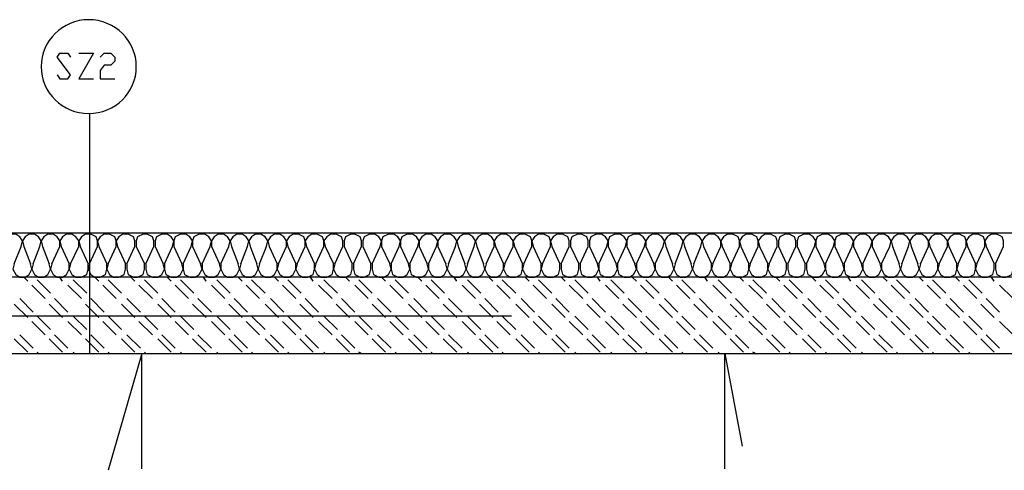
# Model space of a CAD drawing. Header units: millimetres. Extents: x 46 to 491, y -41 to 547.
# Tile 107 of 140: x 339 to 370, y 151 to 166. Entities that reach past the tile are written whole.
import ezdxf

# ---------------------------------------------------------------- set-up
doc = ezdxf.new("R2010")
doc.units = ezdxf.units.MM
doc.header["$LTSCALE"] = 10
doc.layers.add('xref', color=252, linetype='Continuous')

# ---------------------------------------------------------------- blocks, each defined once
blk = doc.blocks.new('stacja')
at = {"color": 9, "lineweight": 25}
for points in [[(285.961667, 113.495666), (286.046334, 113.368666), (286.300334, 113.368666), (286.385, 113.495666), (285.961667, 114.046), (286.046334, 114.173), (286.300334, 114.173), (286.385, 114.046)], [(286.639, 114.173), (287.104667, 114.173), (286.639, 113.368666), (287.104667, 113.368666)], [(287.316334, 114.046), (287.443334, 114.173), (287.655, 114.173), (287.782, 114.046), (287.782, 113.919), (287.655, 113.792), (287.443334, 113.792), (287.316334, 113.622666), (287.316334, 113.368666), (287.782, 113.368666)], [(224.620667, 108.500333), (321.225334, 108.500333), (321.225334, 107.103333)], [(284.818667, 108.077), (284.861, 108.246333), (284.776334, 108.373333), (284.649334, 108.458), (284.48, 108.458), (284.353, 108.373333), (284.268334, 108.246333), (284.268334, 108.077)], [(285.411334, 108.077), (285.453667, 108.246333), (285.369, 108.373333), (285.242, 108.458), (285.072667, 108.458), (284.945667, 108.373333), (284.861, 108.246333), (284.903334, 108.077)], [(286.046334, 108.077), (286.046334, 108.246333), (285.961667, 108.373333), (285.834667, 108.458), (285.665334, 108.458), (285.538334, 108.373333), (285.453667, 108.246333), (285.496, 108.077)], [(286.639, 108.077), (286.639, 108.246333), (286.554334, 108.373333), (286.427334, 108.458), (286.258, 108.458), (286.131, 108.373333), (286.046334, 108.246333), (286.088667, 108.077)], [(287.231667, 108.077), (287.231667, 108.246333), (287.189334, 108.373333), (287.02, 108.458), (286.850667, 108.458), (286.723667, 108.373333), (286.639, 108.246333), (286.681334, 108.077)], [(287.824334, 108.077), (287.824334, 108.246333), (287.782, 108.373333), (287.612667, 108.458), (287.443334, 108.458), (287.316334, 108.373333), (287.231667, 108.246333), (287.274, 108.077)], [(288.417, 108.077), (288.417, 108.246333), (288.374667, 108.373333), (288.205334, 108.458), (288.036, 108.458), (287.909, 108.373333), (287.824334, 108.246333), (287.866667, 108.077)], [(289.009667, 108.077), (289.009667, 108.246333), (288.967334, 108.373333), (288.798, 108.458), (288.671, 108.458), (288.501667, 108.373333), (288.459334, 108.246333), (288.459334, 108.077)], [(289.602334, 108.077), (289.644667, 108.246333), (289.56, 108.373333), (289.433, 108.458), (289.263667, 108.458), (289.094334, 108.373333), (289.052, 108.246333), (289.052, 108.077)], [(290.195, 108.077), (290.237334, 108.246333), (290.152667, 108.373333), (290.025667, 108.458), (289.856334, 108.458), (289.687, 108.373333), (289.644667, 108.246333), (289.644667, 108.077)], [(290.787667, 108.077), (290.83, 108.246333), (290.745334, 108.373333), (290.618334, 108.458), (290.449, 108.458), (290.279667, 108.373333), (290.237334, 108.246333), (290.237334, 108.077)], [(291.380334, 108.077), (291.422667, 108.246333), (291.338, 108.373333), (291.211, 108.458), (291.041667, 108.458), (290.914667, 108.373333), (290.83, 108.246333), (290.83, 108.077)], [(291.973, 108.077), (292.015334, 108.246333), (291.930667, 108.373333), (291.803667, 108.458), (291.634334, 108.458), (291.507334, 108.373333), (291.422667, 108.246333), (291.465, 108.077)], [(292.565667, 108.077), (292.608, 108.246333), (292.523334, 108.373333), (292.396334, 108.458), (292.227, 108.458), (292.1, 108.373333), (292.015334, 108.246333), (292.057667, 108.077)], [(293.200667, 108.077), (293.200667, 108.246333), (293.116, 108.373333), (292.989, 108.458), (292.819667, 108.458), (292.692667, 108.373333), (292.608, 108.246333), (292.650334, 108.077)], [(293.793334, 108.077), (293.793334, 108.246333), (293.751, 108.373333), (293.581667, 108.458), (293.412334, 108.458), (293.285334, 108.373333), (293.200667, 108.246333), (293.243, 108.077)], [(294.386, 108.077), (294.386, 108.246333), (294.343667, 108.373333), (294.174334, 108.458), (294.005, 108.458), (293.878, 108.373333), (293.793334, 108.246333), (293.835667, 108.077)], [(294.978667, 108.077), (294.978667, 108.246333), (294.936334, 108.373333), (294.767, 108.458), (294.597667, 108.458), (294.470667, 108.373333), (294.386, 108.246333), (294.428334, 108.077)], [(295.571334, 108.077), (295.571334, 108.246333), (295.529, 108.373333), (295.359667, 108.458), (295.232667, 108.458), (295.063334, 108.373333), (295.021, 108.246333), (295.021, 108.077)], [(296.164, 108.077), (296.206334, 108.246333), (296.121667, 108.373333), (295.994667, 108.458), (295.825334, 108.458), (295.656, 108.373333), (295.613667, 108.246333), (295.613667, 108.077)], [(296.756667, 108.077), (296.799, 108.246333), (296.714334, 108.373333), (296.587334, 108.458), (296.418, 108.458), (296.248667, 108.373333), (296.206334, 108.246333), (296.206334, 108.077)], [(297.349334, 108.077), (297.391667, 108.246333), (297.307, 108.373333), (297.18, 108.458), (297.010667, 108.458), (296.841334, 108.373333), (296.799, 108.246333), (296.799, 108.077)], [(297.942, 108.077), (297.984334, 108.246333), (297.899667, 108.373333), (297.772667, 108.458), (297.603334, 108.458), (297.476334, 108.373333), (297.391667, 108.246333), (297.391667, 108.077)], [(298.534667, 108.077), (298.577, 108.246333), (298.492334, 108.373333), (298.365334, 108.458), (298.196, 108.458), (298.069, 108.373333), (297.984334, 108.246333), (297.984334, 108.077)], [(299.127334, 108.077), (299.169667, 108.246333), (299.085, 108.373333), (298.958, 108.458), (298.788667, 108.458), (298.661667, 108.373333), (298.577, 108.246333), (298.619334, 108.077)], [(299.762334, 108.077), (299.762334, 108.246333), (299.677667, 108.373333), (299.550667, 108.458), (299.381334, 108.458), (299.254334, 108.373333), (299.169667, 108.246333), (299.212, 108.077)], [(300.355, 108.077), (300.355, 108.246333), (300.270334, 108.373333), (300.143334, 108.458), (299.974, 108.458), (299.847, 108.373333), (299.762334, 108.246333), (299.804667, 108.077)], [(300.947667, 108.077), (300.947667, 108.246333), (300.905334, 108.373333), (300.736, 108.458), (300.566667, 108.458), (300.439667, 108.373333), (300.355, 108.246333), (300.397334, 108.077)], [(301.540334, 108.077), (301.540334, 108.246333), (301.498, 108.373333), (301.328667, 108.458), (301.159334, 108.458), (301.032334, 108.373333), (300.947667, 108.246333), (300.99, 108.077)], [(302.133, 108.077), (302.133, 108.246333), (302.090667, 108.373333), (301.921334, 108.458), (301.752, 108.458), (301.625, 108.373333), (301.540334, 108.246333), (301.582667, 108.077)], [(302.725667, 108.077), (302.725667, 108.246333), (302.683334, 108.373333), (302.514, 108.458), (302.387, 108.458), (302.217667, 108.373333), (302.175334, 108.246333), (302.175334, 108.077)], [(303.318334, 108.077), (303.360667, 108.246333), (303.276, 108.373333), (303.149, 108.458), (302.979667, 108.458), (302.810334, 108.373333), (302.768, 108.246333), (302.768, 108.077)], [(303.911, 108.077), (303.953334, 108.246333), (303.868667, 108.373333), (303.741667, 108.458), (303.572334, 108.458), (303.403, 108.373333), (303.360667, 108.246333), (303.360667, 108.077)], [(304.503667, 108.077), (304.546, 108.246333), (304.461334, 108.373333), (304.334334, 108.458), (304.165, 108.458), (303.995667, 108.373333), (303.953334, 108.246333), (303.953334, 108.077)], [(305.096334, 108.077), (305.138667, 108.246333), (305.054, 108.373333), (304.927, 108.458), (304.757667, 108.458), (304.630667, 108.373333), (304.546, 108.246333), (304.546, 108.077)], [(305.689, 108.077), (305.731334, 108.246333), (305.646667, 108.373333), (305.519667, 108.458), (305.350334, 108.458), (305.223334, 108.373333), (305.138667, 108.246333), (305.181, 108.077)], [(306.281667, 108.077), (306.324, 108.246333), (306.239334, 108.373333), (306.112334, 108.458), (305.943, 108.458), (305.816, 108.373333), (305.731334, 108.246333), (305.773667, 108.077)], [(306.916667, 108.077), (306.916667, 108.246333), (306.832, 108.373333), (306.705, 108.458), (306.535667, 108.458), (306.408667, 108.373333), (306.324, 108.246333), (306.366334, 108.077)], [(307.509334, 108.077), (307.509334, 108.246333), (307.467, 108.373333), (307.297667, 108.458), (307.128334, 108.458), (307.001334, 108.373333), (306.916667, 108.246333), (306.959, 108.077)], [(308.102, 108.077), (308.102, 108.246333), (308.059667, 108.373333), (307.890334, 108.458), (307.721, 108.458), (307.594, 108.373333), (307.509334, 108.246333), (307.551667, 108.077)], [(308.694667, 108.077), (308.694667, 108.246333), (308.652334, 108.373333), (308.483, 108.458), (308.313667, 108.458), (308.186667, 108.373333), (308.102, 108.246333), (308.144334, 108.077)], [(309.287334, 108.077), (309.287334, 108.246333), (309.245, 108.373333), (309.075667, 108.458), (308.948667, 108.458), (308.779334, 108.373333), (308.737, 108.246333), (308.737, 108.077)], [(309.88, 108.077), (309.922334, 108.246333), (309.837667, 108.373333), (309.710667, 108.458), (309.541334, 108.458), (309.372, 108.373333), (309.329667, 108.246333), (309.329667, 108.077)], [(310.472667, 108.077), (310.515, 108.246333), (310.430334, 108.373333), (310.303334, 108.458), (310.134, 108.458), (309.964667, 108.373333), (309.922334, 108.246333), (309.922334, 108.077)], [(311.065334, 108.077), (311.107667, 108.246333), (311.023, 108.373333), (310.896, 108.458), (310.726667, 108.458), (310.557334, 108.373333), (310.515, 108.246333), (310.515, 108.077)], [(311.658, 108.077), (311.700334, 108.246333), (311.615667, 108.373333), (311.488667, 108.458), (311.319334, 108.458), (311.192334, 108.373333), (311.107667, 108.246333), (311.107667, 108.077)], [(312.250667, 108.077), (312.293, 108.246333), (312.208334, 108.373333), (312.081334, 108.458), (311.912, 108.458), (311.785, 108.373333), (311.700334, 108.246333), (311.700334, 108.077)], [(312.843334, 108.077), (312.885667, 108.246333), (312.801, 108.373333), (312.674, 108.458), (312.504667, 108.458), (312.377667, 108.373333), (312.293, 108.246333), (312.335334, 108.077)], [(313.478334, 108.077), (313.478334, 108.246333), (313.393667, 108.373333), (313.266667, 108.458), (313.097334, 108.458), (312.970334, 108.373333), (312.885667, 108.246333), (312.928, 108.077)], [(314.071, 108.077), (314.071, 108.246333), (313.986334, 108.373333), (313.859334, 108.458), (313.69, 108.458), (313.563, 108.373333), (313.478334, 108.246333), (313.520667, 108.077)], [(314.663667, 108.077), (314.663667, 108.246333), (314.621334, 108.373333), (314.452, 108.458), (314.282667, 108.458), (314.155667, 108.373333), (314.071, 108.246333), (314.113334, 108.077)], [(315.256334, 108.077), (315.256334, 108.246333), (315.214, 108.373333), (315.044667, 108.458), (314.875334, 108.458), (314.748334, 108.373333), (314.663667, 108.246333), (314.706, 108.077)], [(315.849, 108.077), (315.849, 108.246333), (315.806667, 108.373333), (315.637334, 108.458), (315.468, 108.458), (315.341, 108.373333), (315.256334, 108.246333), (315.298667, 108.077)], [(284.607, 107.526666), (284.564667, 107.357333), (284.649334, 107.188), (284.776334, 107.103333), (284.945667, 107.103333), (285.072667, 107.188), (285.157334, 107.357333), (285.115, 107.526666)], [(285.199667, 107.526666), (285.157334, 107.357333), (285.242, 107.188), (285.369, 107.103333), (285.538334, 107.103333), (285.665334, 107.188), (285.75, 107.357333), (285.707667, 107.526666)], [(285.792334, 107.526666), (285.75, 107.357333), (285.834667, 107.188), (285.961667, 107.103333), (286.131, 107.103333), (286.258, 107.188), (286.342667, 107.357333), (286.342667, 107.526666)], [(286.385, 107.526666), (286.342667, 107.357333), (286.427334, 107.188), (286.554334, 107.103333), (286.723667, 107.103333), (286.893, 107.188), (286.935334, 107.357333), (286.935334, 107.526666)], [(286.977667, 107.526666), (286.935334, 107.357333), (287.02, 107.188), (287.147, 107.103333), (287.316334, 107.103333), (287.485667, 107.188), (287.528, 107.357333), (287.528, 107.526666)], [(287.570334, 107.526666), (287.528, 107.357333), (287.612667, 107.188), (287.739667, 107.103333), (287.909, 107.103333), (288.078334, 107.188), (288.120667, 107.357333), (288.120667, 107.526666)], [(288.163, 107.526666), (288.163, 107.357333), (288.205334, 107.188), (288.374667, 107.103333), (288.501667, 107.103333), (288.671, 107.188), (288.713334, 107.357333), (288.713334, 107.526666)], [(288.755667, 107.526666), (288.755667, 107.357333), (288.798, 107.188), (288.967334, 107.103333), (289.136667, 107.103333), (289.263667, 107.188), (289.348334, 107.357333), (289.306, 107.526666)], [(289.348334, 107.526666), (289.348334, 107.357333), (289.390667, 107.188), (289.56, 107.103333), (289.729334, 107.103333), (289.856334, 107.188), (289.941, 107.357333), (289.898667, 107.526666)], [(289.941, 107.526666), (289.941, 107.357333), (289.983334, 107.188), (290.152667, 107.103333), (290.322, 107.103333), (290.449, 107.188), (290.533667, 107.357333), (290.491334, 107.526666)], [(290.533667, 107.526666), (290.533667, 107.357333), (290.618334, 107.188), (290.745334, 107.103333), (290.914667, 107.103333), (291.041667, 107.188), (291.126334, 107.357333), (291.084, 107.526666)], [(291.126334, 107.526666), (291.126334, 107.357333), (291.211, 107.188), (291.338, 107.103333), (291.507334, 107.103333), (291.634334, 107.188), (291.719, 107.357333), (291.676667, 107.526666)], [(291.761334, 107.526666), (291.719, 107.357333), (291.803667, 107.188), (291.930667, 107.103333), (292.1, 107.103333), (292.227, 107.188), (292.311667, 107.357333), (292.269334, 107.526666)], [(292.354, 107.526666), (292.311667, 107.357333), (292.396334, 107.188), (292.523334, 107.103333), (292.692667, 107.103333), (292.819667, 107.188), (292.904334, 107.357333), (292.904334, 107.526666)], [(292.946667, 107.526666), (292.904334, 107.357333), (292.989, 107.188), (293.116, 107.103333), (293.285334, 107.103333), (293.412334, 107.188), (293.497, 107.357333), (293.497, 107.526666)], [(293.539334, 107.526666), (293.497, 107.357333), (293.581667, 107.188), (293.708667, 107.103333), (293.878, 107.103333), (294.047334, 107.188), (294.089667, 107.357333), (294.089667, 107.526666)], [(294.132, 107.526666), (294.089667, 107.357333), (294.174334, 107.188), (294.301334, 107.103333), (294.470667, 107.103333), (294.64, 107.188), (294.682334, 107.357333), (294.682334, 107.526666)], [(294.724667, 107.526666), (294.682334, 107.357333), (294.767, 107.188), (294.894, 107.103333), (295.063334, 107.103333), (295.232667, 107.188), (295.275, 107.357333), (295.275, 107.526666)], [(295.317334, 107.526666), (295.317334, 107.357333), (295.359667, 107.188), (295.529, 107.103333), (295.656, 107.103333), (295.825334, 107.188), (295.867667, 107.357333), (295.867667, 107.526666)], [(295.91, 107.526666), (295.91, 107.357333), (295.952334, 107.188), (296.121667, 107.103333), (296.291, 107.103333), (296.418, 107.188), (296.502667, 107.357333), (296.460334, 107.526666)], [(296.502667, 107.526666), (296.502667, 107.357333), (296.545, 107.188), (296.714334, 107.103333), (296.883667, 107.103333), (297.010667, 107.188), (297.095334, 107.357333), (297.053, 107.526666)], [(297.095334, 107.526666), (297.095334, 107.357333), (297.137667, 107.188), (297.307, 107.103333), (297.476334, 107.103333), (297.603334, 107.188), (297.688, 107.357333), (297.645667, 107.526666)], [(297.688, 107.526666), (297.688, 107.357333), (297.772667, 107.188), (297.899667, 107.103333), (298.069, 107.103333), (298.196, 107.188), (298.280667, 107.357333), (298.238334, 107.526666)], [(298.323, 107.526666), (298.280667, 107.357333), (298.365334, 107.188), (298.492334, 107.103333), (298.661667, 107.103333), (298.788667, 107.188), (298.873334, 107.357333), (298.831, 107.526666)], [(298.915667, 107.526666), (298.873334, 107.357333), (298.958, 107.188), (299.085, 107.103333), (299.254334, 107.103333), (299.381334, 107.188), (299.466, 107.357333), (299.423667, 107.526666)], [(299.508334, 107.526666), (299.466, 107.357333), (299.550667, 107.188), (299.677667, 107.103333), (299.847, 107.103333), (299.974, 107.188), (300.058667, 107.357333), (300.058667, 107.526666)], [(300.101, 107.526666), (300.058667, 107.357333), (300.143334, 107.188), (300.270334, 107.103333), (300.439667, 107.103333), (300.609, 107.188), (300.651334, 107.357333), (300.651334, 107.526666)], [(300.693667, 107.526666), (300.651334, 107.357333), (300.736, 107.188), (300.863, 107.103333), (301.032334, 107.103333), (301.201667, 107.188), (301.244, 107.357333), (301.244, 107.526666)], [(301.286334, 107.526666), (301.244, 107.357333), (301.328667, 107.188), (301.455667, 107.103333), (301.625, 107.103333), (301.794334, 107.188), (301.836667, 107.357333), (301.836667, 107.526666)], [(301.879, 107.526666), (301.879, 107.357333), (301.921334, 107.188), (302.090667, 107.103333), (302.217667, 107.103333), (302.387, 107.188), (302.429334, 107.357333), (302.429334, 107.526666)], [(302.471667, 107.526666), (302.471667, 107.357333), (302.514, 107.188), (302.683334, 107.103333), (302.852667, 107.103333), (302.979667, 107.188), (303.064334, 107.357333), (303.022, 107.526666)], [(303.064334, 107.526666), (303.064334, 107.357333), (303.106667, 107.188), (303.276, 107.103333), (303.445334, 107.103333), (303.572334, 107.188), (303.657, 107.357333), (303.614667, 107.526666)], [(303.657, 107.526666), (303.657, 107.357333), (303.699334, 107.188), (303.868667, 107.103333), (304.038, 107.103333), (304.165, 107.188), (304.249667, 107.357333), (304.207334, 107.526666)], [(304.249667, 107.526666), (304.249667, 107.357333), (304.334334, 107.188), (304.461334, 107.103333), (304.630667, 107.103333), (304.757667, 107.188), (304.842334, 107.357333), (304.8, 107.526666)], [(304.842334, 107.526666), (304.842334, 107.357333), (304.927, 107.188), (305.054, 107.103333), (305.223334, 107.103333), (305.350334, 107.188), (305.435, 107.357333), (305.392667, 107.526666)], [(305.477334, 107.526666), (305.435, 107.357333), (305.519667, 107.188), (305.646667, 107.103333), (305.816, 107.103333), (305.943, 107.188), (306.027667, 107.357333), (305.985334, 107.526666)], [(306.07, 107.526666), (306.027667, 107.357333), (306.112334, 107.188), (306.239334, 107.103333), (306.408667, 107.103333), (306.535667, 107.188), (306.620334, 107.357333), (306.620334, 107.526666)], [(306.662667, 107.526666), (306.620334, 107.357333), (306.705, 107.188), (306.832, 107.103333), (307.001334, 107.103333), (307.128334, 107.188), (307.213, 107.357333), (307.213, 107.526666)], [(307.255334, 107.526666), (307.213, 107.357333), (307.297667, 107.188), (307.424667, 107.103333), (307.594, 107.103333), (307.763334, 107.188), (307.805667, 107.357333), (307.805667, 107.526666)], [(307.848, 107.526666), (307.805667, 107.357333), (307.890334, 107.188), (308.017334, 107.103333), (308.186667, 107.103333), (308.356, 107.188), (308.398334, 107.357333), (308.398334, 107.526666)], [(308.440667, 107.526666), (308.398334, 107.357333), (308.483, 107.188), (308.61, 107.103333), (308.779334, 107.103333), (308.948667, 107.188), (308.991, 107.357333), (308.991, 107.526666)], [(309.033334, 107.526666), (309.033334, 107.357333), (309.075667, 107.188), (309.245, 107.103333), (309.372, 107.103333), (309.541334, 107.188), (309.583667, 107.357333), (309.583667, 107.526666)], [(309.626, 107.526666), (309.626, 107.357333), (309.668334, 107.188), (309.837667, 107.103333), (310.007, 107.103333), (310.134, 107.188), (310.218667, 107.357333), (310.176334, 107.526666)], [(310.218667, 107.526666), (310.218667, 107.357333), (310.261, 107.188), (310.430334, 107.103333), (310.599667, 107.103333), (310.726667, 107.188), (310.811334, 107.357333), (310.769, 107.526666)], [(310.811334, 107.526666), (310.811334, 107.357333), (310.853667, 107.188), (311.023, 107.103333), (311.192334, 107.103333), (311.319334, 107.188), (311.404, 107.357333), (311.361667, 107.526666)], [(311.404, 107.526666), (311.404, 107.357333), (311.488667, 107.188), (311.615667, 107.103333), (311.785, 107.103333), (311.912, 107.188), (311.996667, 107.357333), (311.954334, 107.526666)], [(311.996667, 107.526666), (311.996667, 107.357333), (312.081334, 107.188), (312.208334, 107.103333), (312.377667, 107.103333), (312.504667, 107.188), (312.589334, 107.357333), (312.547, 107.526666)], [(312.631667, 107.526666), (312.589334, 107.357333), (312.674, 107.188), (312.801, 107.103333), (312.970334, 107.103333), (313.097334, 107.188), (313.182, 107.357333), (313.139667, 107.526666)], [(313.224334, 107.526666), (313.182, 107.357333), (313.266667, 107.188), (313.393667, 107.103333), (313.563, 107.103333), (313.69, 107.188), (313.774667, 107.357333), (313.774667, 107.526666)], [(313.817, 107.526666), (313.774667, 107.357333), (313.859334, 107.188), (313.986334, 107.103333), (314.155667, 107.103333), (314.325, 107.188), (314.367334, 107.357333), (314.367334, 107.526666)], [(314.409667, 107.526666), (314.367334, 107.357333), (314.452, 107.188), (314.579, 107.103333), (314.748334, 107.103333), (314.917667, 107.188), (314.96, 107.357333), (314.96, 107.526666)], [(315.002334, 107.526666), (314.96, 107.357333), (315.044667, 107.188), (315.171667, 107.103333), (315.341, 107.103333), (315.510334, 107.188), (315.552667, 107.357333), (315.552667, 107.526666)], [(315.595, 107.526666), (315.595, 107.357333), (315.637334, 107.188), (315.806667, 107.103333), (315.933667, 107.103333), (316.103, 107.188), (316.145334, 107.357333), (316.145334, 107.526666)], [(228.811667, 104.690333), (321.225334, 104.690333), (321.225334, 107.103333), (224.620667, 107.103333), (224.620667, 104.690333)], [(288.628667, 101.049666), (288.628667, 104.690333)], [(307.043667, 101.049666), (307.043667, 104.690333), (307.594, 101.769333)]]:
    blk.add_lwpolyline(points, dxfattribs=at)
blk.add_ellipse((286.9565, 113.749666), major_axis=(1.502833, 0), ratio=0.985915, start_param=0, end_param=6.283185, dxfattribs=at)
for points in [[(286.977667, 112.268), (286.977667, 112.268), (286.977667, 104.690333), (286.977667, 104.690333)], [(284.607, 107.526666), (284.607, 107.526666), (284.818667, 108.077), (284.818667, 108.077)], [(284.903334, 108.077), (284.903334, 108.077), (285.115, 107.526666), (285.115, 107.526666)], [(285.199667, 107.526666), (285.199667, 107.526666), (285.411334, 108.077), (285.411334, 108.077)], [(285.496, 108.077), (285.496, 108.077), (285.707667, 107.526666), (285.707667, 107.526666)], [(285.792334, 107.526666), (285.792334, 107.526666), (286.046334, 108.077), (286.046334, 108.077)], [(286.088667, 108.077), (286.088667, 108.077), (286.342667, 107.526666), (286.342667, 107.526666)], [(286.385, 107.526666), (286.385, 107.526666), (286.639, 108.077), (286.639, 108.077)], [(286.681334, 108.077), (286.681334, 108.077), (286.935334, 107.526666), (286.935334, 107.526666)], [(286.977667, 107.526666), (286.977667, 107.526666), (287.231667, 108.077), (287.231667, 108.077)], [(287.274, 108.077), (287.274, 108.077), (287.528, 107.526666), (287.528, 107.526666)], [(287.570334, 107.526666), (287.570334, 107.526666), (287.824334, 108.077), (287.824334, 108.077)], [(287.866667, 108.077), (287.866667, 108.077), (288.120667, 107.526666), (288.120667, 107.526666)], [(288.163, 107.526666), (288.163, 107.526666), (288.417, 108.077), (288.417, 108.077)], [(288.459334, 108.077), (288.459334, 108.077), (288.713334, 107.526666), (288.713334, 107.526666)], [(288.755667, 107.526666), (288.755667, 107.526666), (289.009667, 108.077), (289.009667, 108.077)], [(289.052, 108.077), (289.052, 108.077), (289.306, 107.526666), (289.306, 107.526666)], [(289.348334, 107.526666), (289.348334, 107.526666), (289.602334, 108.077), (289.602334, 108.077)], [(289.644667, 108.077), (289.644667, 108.077), (289.898667, 107.526666), (289.898667, 107.526666)], [(289.941, 107.526666), (289.941, 107.526666), (290.195, 108.077), (290.195, 108.077)], [(290.237334, 108.077), (290.237334, 108.077), (290.491334, 107.526666), (290.491334, 107.526666)], [(290.533667, 107.526666), (290.533667, 107.526666), (290.787667, 108.077), (290.787667, 108.077)], [(290.83, 108.077), (290.83, 108.077), (291.084, 107.526666), (291.084, 107.526666)], [(291.126334, 107.526666), (291.126334, 107.526666), (291.380334, 108.077), (291.380334, 108.077)], [(291.465, 108.077), (291.465, 108.077), (291.676667, 107.526666), (291.676667, 107.526666)], [(291.761334, 107.526666), (291.761334, 107.526666), (291.973, 108.077), (291.973, 108.077)], [(292.057667, 108.077), (292.057667, 108.077), (292.269334, 107.526666), (292.269334, 107.526666)], [(292.354, 107.526666), (292.354, 107.526666), (292.565667, 108.077), (292.565667, 108.077)], [(292.650334, 108.077), (292.650334, 108.077), (292.904334, 107.526666), (292.904334, 107.526666)], [(292.946667, 107.526666), (292.946667, 107.526666), (293.200667, 108.077), (293.200667, 108.077)], [(293.243, 108.077), (293.243, 108.077), (293.497, 107.526666), (293.497, 107.526666)], [(293.539334, 107.526666), (293.539334, 107.526666), (293.793334, 108.077), (293.793334, 108.077)], [(293.835667, 108.077), (293.835667, 108.077), (294.089667, 107.526666), (294.089667, 107.526666)], [(294.132, 107.526666), (294.132, 107.526666), (294.386, 108.077), (294.386, 108.077)], [(294.428334, 108.077), (294.428334, 108.077), (294.682334, 107.526666), (294.682334, 107.526666)], [(294.724667, 107.526666), (294.724667, 107.526666), (294.978667, 108.077), (294.978667, 108.077)], [(295.021, 108.077), (295.021, 108.077), (295.275, 107.526666), (295.275, 107.526666)], [(295.317334, 107.526666), (295.317334, 107.526666), (295.571334, 108.077), (295.571334, 108.077)], [(295.613667, 108.077), (295.613667, 108.077), (295.867667, 107.526666), (295.867667, 107.526666)], [(295.91, 107.526666), (295.91, 107.526666), (296.164, 108.077), (296.164, 108.077)], [(296.206334, 108.077), (296.206334, 108.077), (296.460334, 107.526666), (296.460334, 107.526666)], [(296.502667, 107.526666), (296.502667, 107.526666), (296.756667, 108.077), (296.756667, 108.077)], [(296.799, 108.077), (296.799, 108.077), (297.053, 107.526666), (297.053, 107.526666)], [(297.095334, 107.526666), (297.095334, 107.526666), (297.349334, 108.077), (297.349334, 108.077)], [(297.391667, 108.077), (297.391667, 108.077), (297.645667, 107.526666), (297.645667, 107.526666)], [(297.688, 107.526666), (297.688, 107.526666), (297.942, 108.077), (297.942, 108.077)], [(297.984334, 108.077), (297.984334, 108.077), (298.238334, 107.526666), (298.238334, 107.526666)], [(298.323, 107.526666), (298.323, 107.526666), (298.534667, 108.077), (298.534667, 108.077)], [(298.619334, 108.077), (298.619334, 108.077), (298.831, 107.526666), (298.831, 107.526666)], [(298.915667, 107.526666), (298.915667, 107.526666), (299.127334, 108.077), (299.127334, 108.077)], [(299.212, 108.077), (299.212, 108.077), (299.423667, 107.526666), (299.423667, 107.526666)], [(299.508334, 107.526666), (299.508334, 107.526666), (299.762334, 108.077), (299.762334, 108.077)], [(299.804667, 108.077), (299.804667, 108.077), (300.058667, 107.526666), (300.058667, 107.526666)], [(300.101, 107.526666), (300.101, 107.526666), (300.355, 108.077), (300.355, 108.077)], [(300.397334, 108.077), (300.397334, 108.077), (300.651334, 107.526666), (300.651334, 107.526666)], [(300.693667, 107.526666), (300.693667, 107.526666), (300.947667, 108.077), (300.947667, 108.077)], [(300.99, 108.077), (300.99, 108.077), (301.244, 107.526666), (301.244, 107.526666)], [(301.286334, 107.526666), (301.286334, 107.526666), (301.540334, 108.077), (301.540334, 108.077)], [(301.582667, 108.077), (301.582667, 108.077), (301.836667, 107.526666), (301.836667, 107.526666)], [(301.879, 107.526666), (301.879, 107.526666), (302.133, 108.077), (302.133, 108.077)], [(302.175334, 108.077), (302.175334, 108.077), (302.429334, 107.526666), (302.429334, 107.526666)], [(302.471667, 107.526666), (302.471667, 107.526666), (302.725667, 108.077), (302.725667, 108.077)], [(302.768, 108.077), (302.768, 108.077), (303.022, 107.526666), (303.022, 107.526666)], [(303.064334, 107.526666), (303.064334, 107.526666), (303.318334, 108.077), (303.318334, 108.077)], [(303.360667, 108.077), (303.360667, 108.077), (303.614667, 107.526666), (303.614667, 107.526666)], [(303.657, 107.526666), (303.657, 107.526666), (303.911, 108.077), (303.911, 108.077)], [(303.953334, 108.077), (303.953334, 108.077), (304.207334, 107.526666), (304.207334, 107.526666)], [(304.249667, 107.526666), (304.249667, 107.526666), (304.503667, 108.077), (304.503667, 108.077)], [(304.546, 108.077), (304.546, 108.077), (304.8, 107.526666), (304.8, 107.526666)], [(304.842334, 107.526666), (304.842334, 107.526666), (305.096334, 108.077), (305.096334, 108.077)], [(305.181, 108.077), (305.181, 108.077), (305.392667, 107.526666), (305.392667, 107.526666)], [(305.477334, 107.526666), (305.477334, 107.526666), (305.689, 108.077), (305.689, 108.077)], [(305.773667, 108.077), (305.773667, 108.077), (305.985334, 107.526666), (305.985334, 107.526666)], [(306.07, 107.526666), (306.07, 107.526666), (306.281667, 108.077), (306.281667, 108.077)], [(306.366334, 108.077), (306.366334, 108.077), (306.620334, 107.526666), (306.620334, 107.526666)], [(306.662667, 107.526666), (306.662667, 107.526666), (306.916667, 108.077), (306.916667, 108.077)], [(306.959, 108.077), (306.959, 108.077), (307.213, 107.526666), (307.213, 107.526666)], [(307.255334, 107.526666), (307.255334, 107.526666), (307.509334, 108.077), (307.509334, 108.077)], [(307.551667, 108.077), (307.551667, 108.077), (307.805667, 107.526666), (307.805667, 107.526666)], [(307.848, 107.526666), (307.848, 107.526666), (308.102, 108.077), (308.102, 108.077)], [(308.144334, 108.077), (308.144334, 108.077), (308.398334, 107.526666), (308.398334, 107.526666)], [(308.440667, 107.526666), (308.440667, 107.526666), (308.694667, 108.077), (308.694667, 108.077)], [(308.737, 108.077), (308.737, 108.077), (308.991, 107.526666), (308.991, 107.526666)], [(309.033334, 107.526666), (309.033334, 107.526666), (309.287334, 108.077), (309.287334, 108.077)], [(309.329667, 108.077), (309.329667, 108.077), (309.583667, 107.526666), (309.583667, 107.526666)], [(309.626, 107.526666), (309.626, 107.526666), (309.88, 108.077), (309.88, 108.077)], [(309.922334, 108.077), (309.922334, 108.077), (310.176334, 107.526666), (310.176334, 107.526666)], [(310.218667, 107.526666), (310.218667, 107.526666), (310.472667, 108.077), (310.472667, 108.077)], [(310.515, 108.077), (310.515, 108.077), (310.769, 107.526666), (310.769, 107.526666)], [(310.811334, 107.526666), (310.811334, 107.526666), (311.065334, 108.077), (311.065334, 108.077)], [(311.107667, 108.077), (311.107667, 108.077), (311.361667, 107.526666), (311.361667, 107.526666)], [(311.404, 107.526666), (311.404, 107.526666), (311.658, 108.077), (311.658, 108.077)], [(311.700334, 108.077), (311.700334, 108.077), (311.954334, 107.526666), (311.954334, 107.526666)], [(311.996667, 107.526666), (311.996667, 107.526666), (312.250667, 108.077), (312.250667, 108.077)], [(312.335334, 108.077), (312.335334, 108.077), (312.547, 107.526666), (312.547, 107.526666)], [(312.631667, 107.526666), (312.631667, 107.526666), (312.843334, 108.077), (312.843334, 108.077)], [(312.928, 108.077), (312.928, 108.077), (313.139667, 107.526666), (313.139667, 107.526666)], [(313.224334, 107.526666), (313.224334, 107.526666), (313.478334, 108.077), (313.478334, 108.077)], [(313.520667, 108.077), (313.520667, 108.077), (313.774667, 107.526666), (313.774667, 107.526666)], [(313.817, 107.526666), (313.817, 107.526666), (314.071, 108.077), (314.071, 108.077)], [(314.113334, 108.077), (314.113334, 108.077), (314.367334, 107.526666), (314.367334, 107.526666)], [(314.409667, 107.526666), (314.409667, 107.526666), (314.663667, 108.077), (314.663667, 108.077)], [(314.706, 108.077), (314.706, 108.077), (314.96, 107.526666), (314.96, 107.526666)], [(315.002334, 107.526666), (315.002334, 107.526666), (315.256334, 108.077), (315.256334, 108.077)], [(315.298667, 108.077), (315.298667, 108.077), (315.552667, 107.526666), (315.552667, 107.526666)], [(315.595, 107.526666), (315.595, 107.526666), (315.849, 108.077), (315.849, 108.077)], [(285.030334, 106.976333), (285.030334, 106.976333), (284.903334, 107.103333), (284.903334, 107.103333)], [(285.75, 106.595333), (285.75, 106.595333), (285.326667, 107.018666), (285.326667, 107.018666)], [(286.131, 106.976333), (286.131, 106.976333), (286.046334, 107.103333), (286.046334, 107.103333)], [(286.893, 106.595333), (286.893, 106.595333), (286.469667, 107.018666), (286.469667, 107.018666)], [(287.274, 106.976333), (287.274, 106.976333), (287.147, 107.103333), (287.147, 107.103333)], [(287.993667, 106.595333), (287.993667, 106.595333), (287.570334, 107.018666), (287.570334, 107.018666)], [(288.417, 106.976333), (288.417, 106.976333), (288.29, 107.103333), (288.29, 107.103333)], [(289.136667, 106.595333), (289.136667, 106.595333), (288.713334, 107.018666), (288.713334, 107.018666)], [(289.56, 106.976333), (289.56, 106.976333), (289.433, 107.103333), (289.433, 107.103333)], [(290.279667, 106.595333), (290.279667, 106.595333), (289.856334, 107.018666), (289.856334, 107.018666)], [(290.660667, 106.976333), (290.660667, 106.976333), (290.576, 107.103333), (290.576, 107.103333)], [(291.422667, 106.595333), (291.422667, 106.595333), (290.999334, 107.018666), (290.999334, 107.018666)], [(291.803667, 106.976333), (291.803667, 106.976333), (291.676667, 107.103333), (291.676667, 107.103333)], [(292.523334, 106.595333), (292.523334, 106.595333), (292.1, 107.018666), (292.1, 107.018666)], [(292.946667, 106.976333), (292.946667, 106.976333), (292.819667, 107.103333), (292.819667, 107.103333)], [(293.666334, 106.595333), (293.666334, 106.595333), (293.243, 107.018666), (293.243, 107.018666)], [(294.047334, 106.976333), (294.047334, 106.976333), (293.962667, 107.103333), (293.962667, 107.103333)], [(294.809334, 106.595333), (294.809334, 106.595333), (294.386, 107.018666), (294.386, 107.018666)], [(295.190334, 106.976333), (295.190334, 106.976333), (295.063334, 107.103333), (295.063334, 107.103333)], [(295.91, 106.595333), (295.91, 106.595333), (295.486667, 107.018666), (295.486667, 107.018666)], [(296.333334, 106.976333), (296.333334, 106.976333), (296.206334, 107.103333), (296.206334, 107.103333)], [(297.053, 106.595333), (297.053, 106.595333), (296.629667, 107.018666), (296.629667, 107.018666)], [(297.476334, 106.976333), (297.476334, 106.976333), (297.349334, 107.103333), (297.349334, 107.103333)], [(298.196, 106.595333), (298.196, 106.595333), (297.772667, 107.018666), (297.772667, 107.018666)], [(298.577, 106.976333), (298.577, 106.976333), (298.492334, 107.103333), (298.492334, 107.103333)], [(299.339, 106.595333), (299.339, 106.595333), (298.915667, 107.018666), (298.915667, 107.018666)], [(299.72, 106.976333), (299.72, 106.976333), (299.593, 107.103333), (299.593, 107.103333)], [(300.439667, 106.595333), (300.439667, 106.595333), (300.016334, 107.018666), (300.016334, 107.018666)], [(300.863, 106.976333), (300.863, 106.976333), (300.736, 107.103333), (300.736, 107.103333)], [(301.582667, 106.595333), (301.582667, 106.595333), (301.159334, 107.018666), (301.159334, 107.018666)], [(302.006, 106.976333), (302.006, 106.976333), (301.879, 107.103333), (301.879, 107.103333)], [(302.725667, 106.595333), (302.725667, 106.595333), (302.302334, 107.018666), (302.302334, 107.018666)], [(303.106667, 106.976333), (303.106667, 106.976333), (303.022, 107.103333), (303.022, 107.103333)], [(303.868667, 106.595333), (303.868667, 106.595333), (303.445334, 107.018666), (303.445334, 107.018666)], [(304.249667, 106.976333), (304.249667, 106.976333), (304.122667, 107.103333), (304.122667, 107.103333)], [(304.969334, 106.595333), (304.969334, 106.595333), (304.546, 107.018666), (304.546, 107.018666)], [(305.392667, 106.976333), (305.392667, 106.976333), (305.265667, 107.103333), (305.265667, 107.103333)], [(306.112334, 106.595333), (306.112334, 106.595333), (305.689, 107.018666), (305.689, 107.018666)], [(306.493334, 106.976333), (306.493334, 106.976333), (306.408667, 107.103333), (306.408667, 107.103333)], [(307.255334, 106.595333), (307.255334, 106.595333), (306.832, 107.018666), (306.832, 107.018666)], [(307.636334, 106.976333), (307.636334, 106.976333), (307.509334, 107.103333), (307.509334, 107.103333)], [(308.356, 106.595333), (308.356, 106.595333), (307.932667, 107.018666), (307.932667, 107.018666)], [(308.779334, 106.976333), (308.779334, 106.976333), (308.652334, 107.103333), (308.652334, 107.103333)], [(309.499, 106.595333), (309.499, 106.595333), (309.075667, 107.018666), (309.075667, 107.018666)], [(309.922334, 106.976333), (309.922334, 106.976333), (309.795334, 107.103333), (309.795334, 107.103333)], [(310.642, 106.595333), (310.642, 106.595333), (310.218667, 107.018666), (310.218667, 107.018666)], [(311.023, 106.976333), (311.023, 106.976333), (310.938334, 107.103333), (310.938334, 107.103333)], [(311.785, 106.595333), (311.785, 106.595333), (311.361667, 107.018666), (311.361667, 107.018666)], [(312.166, 106.976333), (312.166, 106.976333), (312.039, 107.103333), (312.039, 107.103333)], [(312.885667, 106.595333), (312.885667, 106.595333), (312.462334, 107.018666), (312.462334, 107.018666)], [(313.309, 106.976333), (313.309, 106.976333), (313.182, 107.103333), (313.182, 107.103333)], [(314.028667, 106.595333), (314.028667, 106.595333), (313.605334, 107.018666), (313.605334, 107.018666)], [(314.452, 106.976333), (314.452, 106.976333), (314.325, 107.103333), (314.325, 107.103333)], [(315.171667, 106.595333), (315.171667, 106.595333), (314.748334, 107.018666), (314.748334, 107.018666)], [(315.552667, 106.976333), (315.552667, 106.976333), (315.468, 107.103333), (315.468, 107.103333)], [(285.580667, 106.426), (285.580667, 106.426), (285.157334, 106.849333), (285.157334, 106.849333)], [(286.723667, 106.426), (286.723667, 106.426), (286.300334, 106.849333), (286.300334, 106.849333)], [(287.824334, 106.426), (287.824334, 106.426), (287.401, 106.849333), (287.401, 106.849333)], [(288.967334, 106.426), (288.967334, 106.426), (288.544, 106.849333), (288.544, 106.849333)], [(290.110334, 106.426), (290.110334, 106.426), (289.687, 106.849333), (289.687, 106.849333)], [(291.253334, 106.426), (291.253334, 106.426), (290.83, 106.849333), (290.83, 106.849333)], [(292.354, 106.426), (292.354, 106.426), (291.930667, 106.849333), (291.930667, 106.849333)], [(293.497, 106.426), (293.497, 106.426), (293.073667, 106.849333), (293.073667, 106.849333)], [(294.64, 106.426), (294.64, 106.426), (294.216667, 106.849333), (294.216667, 106.849333)], [(295.783, 106.426), (295.783, 106.426), (295.359667, 106.849333), (295.359667, 106.849333)], [(296.883667, 106.426), (296.883667, 106.426), (296.460334, 106.849333), (296.460334, 106.849333)], [(298.026667, 106.426), (298.026667, 106.426), (297.603334, 106.849333), (297.603334, 106.849333)], [(299.169667, 106.426), (299.169667, 106.426), (298.746334, 106.849333), (298.746334, 106.849333)], [(300.270334, 106.426), (300.270334, 106.426), (299.847, 106.849333), (299.847, 106.849333)], [(301.413334, 106.426), (301.413334, 106.426), (300.99, 106.849333), (300.99, 106.849333)], [(302.556334, 106.426), (302.556334, 106.426), (302.133, 106.849333), (302.133, 106.849333)], [(303.699334, 106.426), (303.699334, 106.426), (303.276, 106.849333), (303.276, 106.849333)], [(304.8, 106.426), (304.8, 106.426), (304.376667, 106.849333), (304.376667, 106.849333)], [(305.943, 106.426), (305.943, 106.426), (305.519667, 106.849333), (305.519667, 106.849333)], [(307.086, 106.426), (307.086, 106.426), (306.662667, 106.849333), (306.662667, 106.849333)], [(308.229, 106.426), (308.229, 106.426), (307.805667, 106.849333), (307.805667, 106.849333)], [(309.329667, 106.426), (309.329667, 106.426), (308.906334, 106.849333), (308.906334, 106.849333)], [(310.472667, 106.426), (310.472667, 106.426), (310.049334, 106.849333), (310.049334, 106.849333)], [(311.615667, 106.426), (311.615667, 106.426), (311.192334, 106.849333), (311.192334, 106.849333)], [(312.716334, 106.426), (312.716334, 106.426), (312.293, 106.849333), (312.293, 106.849333)], [(313.859334, 106.426), (313.859334, 106.426), (313.436, 106.849333), (313.436, 106.849333)], [(315.002334, 106.426), (315.002334, 106.426), (314.579, 106.849333), (314.579, 106.849333)], [(316.145334, 106.426), (316.145334, 106.426), (315.722, 106.849333), (315.722, 106.849333)], [(285.199667, 106.002666), (285.199667, 106.002666), (284.776334, 106.426), (284.776334, 106.426)], [(286.300334, 106.002666), (286.300334, 106.002666), (285.877, 106.426), (285.877, 106.426)], [(287.443334, 106.002666), (287.443334, 106.002666), (287.02, 106.426), (287.02, 106.426)], [(288.586334, 106.002666), (288.586334, 106.002666), (288.163, 106.426), (288.163, 106.426)], [(289.687, 106.002666), (289.687, 106.002666), (289.263667, 106.426), (289.263667, 106.426)], [(290.83, 106.002666), (290.83, 106.002666), (290.406667, 106.426), (290.406667, 106.426)], [(291.973, 106.002666), (291.973, 106.002666), (291.549667, 106.426), (291.549667, 106.426)], [(293.116, 106.002666), (293.116, 106.002666), (292.692667, 106.426), (292.692667, 106.426)], [(294.216667, 106.002666), (294.216667, 106.002666), (293.793334, 106.426), (293.793334, 106.426)], [(295.359667, 106.002666), (295.359667, 106.002666), (294.936334, 106.426), (294.936334, 106.426)], [(296.502667, 106.002666), (296.502667, 106.002666), (296.079334, 106.426), (296.079334, 106.426)], [(297.645667, 106.002666), (297.645667, 106.002666), (297.222334, 106.426), (297.222334, 106.426)], [(298.746334, 106.002666), (298.746334, 106.002666), (298.323, 106.426), (298.323, 106.426)], [(299.889334, 106.002666), (299.889334, 106.002666), (299.466, 106.426), (299.466, 106.426)], [(301.032334, 106.002666), (301.032334, 106.002666), (300.609, 106.426), (300.609, 106.426)], [(302.133, 106.002666), (302.133, 106.002666), (301.709667, 106.426), (301.709667, 106.426)], [(303.276, 106.002666), (303.276, 106.002666), (302.852667, 106.426), (302.852667, 106.426)], [(304.419, 106.002666), (304.419, 106.002666), (303.995667, 106.426), (303.995667, 106.426)], [(305.562, 106.002666), (305.562, 106.002666), (305.138667, 106.426), (305.138667, 106.426)], [(306.662667, 106.002666), (306.662667, 106.002666), (306.239334, 106.426), (306.239334, 106.426)], [(307.805667, 106.002666), (307.805667, 106.002666), (307.382334, 106.426), (307.382334, 106.426)], [(308.948667, 106.002666), (308.948667, 106.002666), (308.525334, 106.426), (308.525334, 106.426)], [(310.091667, 106.002666), (310.091667, 106.002666), (309.668334, 106.426), (309.668334, 106.426)], [(311.192334, 106.002666), (311.192334, 106.002666), (310.769, 106.426), (310.769, 106.426)], [(312.335334, 106.002666), (312.335334, 106.002666), (311.912, 106.426), (311.912, 106.426)], [(313.478334, 106.002666), (313.478334, 106.002666), (313.055, 106.426), (313.055, 106.426)], [(314.579, 106.002666), (314.579, 106.002666), (314.155667, 106.426), (314.155667, 106.426)], [(315.722, 106.002666), (315.722, 106.002666), (315.298667, 106.426), (315.298667, 106.426)], [(285.030334, 105.833333), (285.030334, 105.833333), (284.607, 106.256666), (284.607, 106.256666)], [(286.131, 105.833333), (286.131, 105.833333), (285.707667, 106.256666), (285.707667, 106.256666)], [(287.274, 105.833333), (287.274, 105.833333), (286.850667, 106.256666), (286.850667, 106.256666)], [(288.417, 105.833333), (288.417, 105.833333), (287.993667, 106.256666), (287.993667, 106.256666)], [(289.56, 105.833333), (289.56, 105.833333), (289.136667, 106.256666), (289.136667, 106.256666)], [(290.660667, 105.833333), (290.660667, 105.833333), (290.237334, 106.256666), (290.237334, 106.256666)], [(291.803667, 105.833333), (291.803667, 105.833333), (291.380334, 106.256666), (291.380334, 106.256666)], [(292.946667, 105.833333), (292.946667, 105.833333), (292.523334, 106.256666), (292.523334, 106.256666)], [(294.047334, 105.833333), (294.047334, 105.833333), (293.624, 106.256666), (293.624, 106.256666)], [(295.190334, 105.833333), (295.190334, 105.833333), (294.767, 106.256666), (294.767, 106.256666)], [(296.333334, 105.833333), (296.333334, 105.833333), (295.91, 106.256666), (295.91, 106.256666)], [(297.476334, 105.833333), (297.476334, 105.833333), (297.053, 106.256666), (297.053, 106.256666)], [(298.577, 105.833333), (298.577, 105.833333), (298.153667, 106.256666), (298.153667, 106.256666)], [(299.72, 105.833333), (299.72, 105.833333), (299.296667, 106.256666), (299.296667, 106.256666)], [(300.863, 105.833333), (300.863, 105.833333), (300.439667, 106.256666), (300.439667, 106.256666)], [(302.006, 105.833333), (302.006, 105.833333), (301.582667, 106.256666), (301.582667, 106.256666)], [(303.106667, 105.833333), (303.106667, 105.833333), (302.683334, 106.256666), (302.683334, 106.256666)], [(304.249667, 105.833333), (304.249667, 105.833333), (303.826334, 106.256666), (303.826334, 106.256666)], [(305.392667, 105.833333), (305.392667, 105.833333), (304.969334, 106.256666), (304.969334, 106.256666)], [(306.493334, 105.833333), (306.493334, 105.833333), (306.07, 106.256666), (306.07, 106.256666)], [(307.636334, 105.833333), (307.636334, 105.833333), (307.213, 106.256666), (307.213, 106.256666)], [(308.779334, 105.833333), (308.779334, 105.833333), (308.356, 106.256666), (308.356, 106.256666)], [(309.922334, 105.833333), (309.922334, 105.833333), (309.499, 106.256666), (309.499, 106.256666)], [(311.023, 105.833333), (311.023, 105.833333), (310.599667, 106.256666), (310.599667, 106.256666)], [(312.166, 105.833333), (312.166, 105.833333), (311.742667, 106.256666), (311.742667, 106.256666)], [(313.309, 105.833333), (313.309, 105.833333), (312.885667, 106.256666), (312.885667, 106.256666)], [(314.452, 105.833333), (314.452, 105.833333), (314.028667, 106.256666), (314.028667, 106.256666)], [(315.552667, 105.833333), (315.552667, 105.833333), (315.129334, 106.256666), (315.129334, 106.256666)], [(300.312667, 105.875666), (300.312667, 105.875666), (282.659667, 105.875666), (282.659667, 105.875666)], [(285.75, 105.452333), (285.75, 105.452333), (285.326667, 105.875666), (285.326667, 105.875666)], [(286.893, 105.452333), (286.893, 105.452333), (286.469667, 105.875666), (286.469667, 105.875666)], [(287.993667, 105.452333), (287.993667, 105.452333), (287.570334, 105.875666), (287.570334, 105.875666)], [(289.136667, 105.452333), (289.136667, 105.452333), (288.713334, 105.875666), (288.713334, 105.875666)], [(290.279667, 105.452333), (290.279667, 105.452333), (289.856334, 105.875666), (289.856334, 105.875666)], [(291.422667, 105.452333), (291.422667, 105.452333), (290.999334, 105.875666), (290.999334, 105.875666)], [(292.523334, 105.452333), (292.523334, 105.452333), (292.1, 105.875666), (292.1, 105.875666)], [(293.666334, 105.452333), (293.666334, 105.452333), (293.243, 105.875666), (293.243, 105.875666)], [(294.809334, 105.452333), (294.809334, 105.452333), (294.386, 105.875666), (294.386, 105.875666)], [(295.91, 105.452333), (295.91, 105.452333), (295.486667, 105.875666), (295.486667, 105.875666)], [(297.053, 105.452333), (297.053, 105.452333), (296.629667, 105.875666), (296.629667, 105.875666)], [(298.196, 105.452333), (298.196, 105.452333), (297.772667, 105.875666), (297.772667, 105.875666)], [(299.339, 105.452333), (299.339, 105.452333), (298.915667, 105.875666), (298.915667, 105.875666)], [(300.439667, 105.452333), (300.439667, 105.452333), (300.016334, 105.875666), (300.016334, 105.875666)], [(301.582667, 105.452333), (301.582667, 105.452333), (301.159334, 105.875666), (301.159334, 105.875666)], [(302.725667, 105.452333), (302.725667, 105.452333), (302.302334, 105.875666), (302.302334, 105.875666)], [(303.868667, 105.452333), (303.868667, 105.452333), (303.445334, 105.875666), (303.445334, 105.875666)], [(304.969334, 105.452333), (304.969334, 105.452333), (304.546, 105.875666), (304.546, 105.875666)], [(306.112334, 105.452333), (306.112334, 105.452333), (305.689, 105.875666), (305.689, 105.875666)], [(307.255334, 105.452333), (307.255334, 105.452333), (306.832, 105.875666), (306.832, 105.875666)], [(307.382334, 105.875666), (307.382334, 105.875666), (307.424667, 105.875666), (307.424667, 105.875666)], [(308.356, 105.452333), (308.356, 105.452333), (307.932667, 105.875666), (307.932667, 105.875666)], [(309.499, 105.452333), (309.499, 105.452333), (309.075667, 105.875666), (309.075667, 105.875666)], [(310.642, 105.452333), (310.642, 105.452333), (310.218667, 105.875666), (310.218667, 105.875666)], [(311.785, 105.452333), (311.785, 105.452333), (311.361667, 105.875666), (311.361667, 105.875666)], [(312.885667, 105.452333), (312.885667, 105.452333), (312.462334, 105.875666), (312.462334, 105.875666)], [(314.028667, 105.452333), (314.028667, 105.452333), (313.605334, 105.875666), (313.605334, 105.875666)], [(315.171667, 105.452333), (315.171667, 105.452333), (314.748334, 105.875666), (314.748334, 105.875666)], [(285.580667, 105.283), (285.580667, 105.283), (285.157334, 105.706333), (285.157334, 105.706333)], [(286.723667, 105.283), (286.723667, 105.283), (286.300334, 105.706333), (286.300334, 105.706333)], [(287.824334, 105.283), (287.824334, 105.283), (287.401, 105.706333), (287.401, 105.706333)], [(288.967334, 105.283), (288.967334, 105.283), (288.544, 105.706333), (288.544, 105.706333)], [(290.110334, 105.283), (290.110334, 105.283), (289.687, 105.706333), (289.687, 105.706333)], [(291.253334, 105.283), (291.253334, 105.283), (290.83, 105.706333), (290.83, 105.706333)], [(292.354, 105.283), (292.354, 105.283), (291.930667, 105.706333), (291.930667, 105.706333)], [(293.497, 105.283), (293.497, 105.283), (293.073667, 105.706333), (293.073667, 105.706333)], [(294.64, 105.283), (294.64, 105.283), (294.216667, 105.706333), (294.216667, 105.706333)], [(295.783, 105.283), (295.783, 105.283), (295.359667, 105.706333), (295.359667, 105.706333)], [(296.883667, 105.283), (296.883667, 105.283), (296.460334, 105.706333), (296.460334, 105.706333)], [(298.026667, 105.283), (298.026667, 105.283), (297.603334, 105.706333), (297.603334, 105.706333)], [(299.169667, 105.283), (299.169667, 105.283), (298.746334, 105.706333), (298.746334, 105.706333)], [(300.270334, 105.283), (300.270334, 105.283), (299.847, 105.706333), (299.847, 105.706333)], [(301.413334, 105.283), (301.413334, 105.283), (300.99, 105.706333), (300.99, 105.706333)], [(302.556334, 105.283), (302.556334, 105.283), (302.133, 105.706333), (302.133, 105.706333)], [(303.699334, 105.283), (303.699334, 105.283), (303.276, 105.706333), (303.276, 105.706333)], [(304.8, 105.283), (304.8, 105.283), (304.376667, 105.706333), (304.376667, 105.706333)], [(305.943, 105.283), (305.943, 105.283), (305.519667, 105.706333), (305.519667, 105.706333)], [(307.086, 105.283), (307.086, 105.283), (306.662667, 105.706333), (306.662667, 105.706333)], [(308.229, 105.283), (308.229, 105.283), (307.805667, 105.706333), (307.805667, 105.706333)], [(309.329667, 105.283), (309.329667, 105.283), (308.906334, 105.706333), (308.906334, 105.706333)], [(310.472667, 105.283), (310.472667, 105.283), (310.049334, 105.706333), (310.049334, 105.706333)], [(311.615667, 105.283), (311.615667, 105.283), (311.192334, 105.706333), (311.192334, 105.706333)], [(312.716334, 105.283), (312.716334, 105.283), (312.293, 105.706333), (312.293, 105.706333)], [(313.859334, 105.283), (313.859334, 105.283), (313.436, 105.706333), (313.436, 105.706333)], [(315.002334, 105.283), (315.002334, 105.283), (314.579, 105.706333), (314.579, 105.706333)], [(316.145334, 105.283), (316.145334, 105.283), (315.722, 105.706333), (315.722, 105.706333)], [(285.030334, 104.732666), (285.030334, 104.732666), (284.607, 105.156), (284.607, 105.156)], [(285.199667, 104.859666), (285.199667, 104.859666), (284.776334, 105.283), (284.776334, 105.283)], [(286.131, 104.732666), (286.131, 104.732666), (285.707667, 105.156), (285.707667, 105.156)], [(286.300334, 104.859666), (286.300334, 104.859666), (285.877, 105.283), (285.877, 105.283)], [(287.274, 104.732666), (287.274, 104.732666), (286.850667, 105.156), (286.850667, 105.156)], [(287.443334, 104.859666), (287.443334, 104.859666), (287.02, 105.283), (287.02, 105.283)], [(288.417, 104.732666), (288.417, 104.732666), (287.993667, 105.156), (287.993667, 105.156)], [(288.586334, 104.859666), (288.586334, 104.859666), (288.163, 105.283), (288.163, 105.283)], [(289.56, 104.732666), (289.56, 104.732666), (289.136667, 105.156), (289.136667, 105.156)], [(289.687, 104.859666), (289.687, 104.859666), (289.263667, 105.283), (289.263667, 105.283)], [(290.660667, 104.732666), (290.660667, 104.732666), (290.237334, 105.156), (290.237334, 105.156)], [(290.83, 104.859666), (290.83, 104.859666), (290.406667, 105.283), (290.406667, 105.283)], [(291.803667, 104.732666), (291.803667, 104.732666), (291.380334, 105.156), (291.380334, 105.156)], [(291.973, 104.859666), (291.973, 104.859666), (291.549667, 105.283), (291.549667, 105.283)], [(292.946667, 104.732666), (292.946667, 104.732666), (292.523334, 105.156), (292.523334, 105.156)], [(293.116, 104.859666), (293.116, 104.859666), (292.692667, 105.283), (292.692667, 105.283)], [(294.047334, 104.732666), (294.047334, 104.732666), (293.624, 105.156), (293.624, 105.156)], [(294.216667, 104.859666), (294.216667, 104.859666), (293.793334, 105.283), (293.793334, 105.283)], [(295.190334, 104.732666), (295.190334, 104.732666), (294.767, 105.156), (294.767, 105.156)], [(295.359667, 104.859666), (295.359667, 104.859666), (294.936334, 105.283), (294.936334, 105.283)], [(296.333334, 104.732666), (296.333334, 104.732666), (295.91, 105.156), (295.91, 105.156)], [(296.502667, 104.859666), (296.502667, 104.859666), (296.079334, 105.283), (296.079334, 105.283)], [(297.476334, 104.732666), (297.476334, 104.732666), (297.053, 105.156), (297.053, 105.156)], [(297.645667, 104.859666), (297.645667, 104.859666), (297.222334, 105.283), (297.222334, 105.283)], [(298.577, 104.732666), (298.577, 104.732666), (298.153667, 105.156), (298.153667, 105.156)], [(298.746334, 104.859666), (298.746334, 104.859666), (298.323, 105.283), (298.323, 105.283)], [(299.72, 104.732666), (299.72, 104.732666), (299.296667, 105.156), (299.296667, 105.156)], [(299.889334, 104.859666), (299.889334, 104.859666), (299.466, 105.283), (299.466, 105.283)], [(300.863, 104.732666), (300.863, 104.732666), (300.439667, 105.156), (300.439667, 105.156)], [(301.032334, 104.859666), (301.032334, 104.859666), (300.609, 105.283), (300.609, 105.283)], [(302.006, 104.732666), (302.006, 104.732666), (301.582667, 105.156), (301.582667, 105.156)], [(302.133, 104.859666), (302.133, 104.859666), (301.709667, 105.283), (301.709667, 105.283)], [(303.106667, 104.732666), (303.106667, 104.732666), (302.683334, 105.156), (302.683334, 105.156)], [(303.276, 104.859666), (303.276, 104.859666), (302.852667, 105.283), (302.852667, 105.283)], [(304.249667, 104.732666), (304.249667, 104.732666), (303.826334, 105.156), (303.826334, 105.156)], [(304.419, 104.859666), (304.419, 104.859666), (303.995667, 105.283), (303.995667, 105.283)], [(305.392667, 104.732666), (305.392667, 104.732666), (304.969334, 105.156), (304.969334, 105.156)], [(305.562, 104.859666), (305.562, 104.859666), (305.138667, 105.283), (305.138667, 105.283)], [(306.493334, 104.732666), (306.493334, 104.732666), (306.07, 105.156), (306.07, 105.156)], [(306.662667, 104.859666), (306.662667, 104.859666), (306.239334, 105.283), (306.239334, 105.283)], [(307.636334, 104.732666), (307.636334, 104.732666), (307.213, 105.156), (307.213, 105.156)], [(307.805667, 104.859666), (307.805667, 104.859666), (307.382334, 105.283), (307.382334, 105.283)], [(308.779334, 104.732666), (308.779334, 104.732666), (308.356, 105.156), (308.356, 105.156)], [(308.948667, 104.859666), (308.948667, 104.859666), (308.525334, 105.283), (308.525334, 105.283)], [(309.922334, 104.732666), (309.922334, 104.732666), (309.499, 105.156), (309.499, 105.156)], [(310.091667, 104.859666), (310.091667, 104.859666), (309.668334, 105.283), (309.668334, 105.283)], [(311.023, 104.732666), (311.023, 104.732666), (310.599667, 105.156), (310.599667, 105.156)], [(311.192334, 104.859666), (311.192334, 104.859666), (310.769, 105.283), (310.769, 105.283)], [(312.166, 104.732666), (312.166, 104.732666), (311.742667, 105.156), (311.742667, 105.156)], [(312.335334, 104.859666), (312.335334, 104.859666), (311.912, 105.283), (311.912, 105.283)], [(313.309, 104.732666), (313.309, 104.732666), (312.885667, 105.156), (312.885667, 105.156)], [(313.478334, 104.859666), (313.478334, 104.859666), (313.055, 105.283), (313.055, 105.283)], [(314.452, 104.732666), (314.452, 104.732666), (314.028667, 105.156), (314.028667, 105.156)], [(314.579, 104.859666), (314.579, 104.859666), (314.155667, 105.283), (314.155667, 105.283)], [(315.552667, 104.732666), (315.552667, 104.732666), (315.129334, 105.156), (315.129334, 105.156)], [(315.722, 104.859666), (315.722, 104.859666), (315.298667, 105.283), (315.298667, 105.283)], [(285.369, 104.690333), (285.369, 104.690333), (285.326667, 104.732666), (285.326667, 104.732666)], [(286.512, 104.690333), (286.512, 104.690333), (286.469667, 104.732666), (286.469667, 104.732666)], [(287.612667, 104.690333), (287.612667, 104.690333), (287.570334, 104.732666), (287.570334, 104.732666)], [(288.628667, 104.690333), (288.628667, 104.690333), (287.570334, 101.007333), (287.570334, 101.007333)], [(288.755667, 104.690333), (288.755667, 104.690333), (288.713334, 104.732666), (288.713334, 104.732666)], [(289.898667, 104.690333), (289.898667, 104.690333), (289.856334, 104.732666), (289.856334, 104.732666)], [(291.041667, 104.690333), (291.041667, 104.690333), (290.999334, 104.732666), (290.999334, 104.732666)], [(292.142334, 104.690333), (292.142334, 104.690333), (292.1, 104.732666), (292.1, 104.732666)], [(293.285334, 104.690333), (293.285334, 104.690333), (293.243, 104.732666), (293.243, 104.732666)], [(294.428334, 104.690333), (294.428334, 104.690333), (294.386, 104.732666), (294.386, 104.732666)], [(295.571334, 104.690333), (295.571334, 104.690333), (295.486667, 104.732666), (295.486667, 104.732666)], [(296.672, 104.690333), (296.672, 104.690333), (296.629667, 104.732666), (296.629667, 104.732666)], [(297.815, 104.690333), (297.815, 104.690333), (297.772667, 104.732666), (297.772667, 104.732666)], [(298.958, 104.690333), (298.958, 104.690333), (298.915667, 104.732666), (298.915667, 104.732666)], [(300.058667, 104.690333), (300.058667, 104.690333), (300.016334, 104.732666), (300.016334, 104.732666)], [(301.201667, 104.690333), (301.201667, 104.690333), (301.159334, 104.732666), (301.159334, 104.732666)], [(302.344667, 104.690333), (302.344667, 104.690333), (302.302334, 104.732666), (302.302334, 104.732666)], [(303.487667, 104.690333), (303.487667, 104.690333), (303.445334, 104.732666), (303.445334, 104.732666)], [(304.588334, 104.690333), (304.588334, 104.690333), (304.546, 104.732666), (304.546, 104.732666)], [(305.731334, 104.690333), (305.731334, 104.690333), (305.689, 104.732666), (305.689, 104.732666)], [(306.874334, 104.690333), (306.874334, 104.690333), (306.832, 104.732666), (306.832, 104.732666)], [(308.017334, 104.690333), (308.017334, 104.690333), (307.932667, 104.732666), (307.932667, 104.732666)], [(309.118, 104.690333), (309.118, 104.690333), (309.075667, 104.732666), (309.075667, 104.732666)], [(310.261, 104.690333), (310.261, 104.690333), (310.218667, 104.732666), (310.218667, 104.732666)], [(311.404, 104.690333), (311.404, 104.690333), (311.361667, 104.732666), (311.361667, 104.732666)], [(312.504667, 104.690333), (312.504667, 104.690333), (312.462334, 104.732666), (312.462334, 104.732666)], [(313.647667, 104.690333), (313.647667, 104.690333), (313.605334, 104.732666), (313.605334, 104.732666)], [(314.790667, 104.690333), (314.790667, 104.690333), (314.748334, 104.732666), (314.748334, 104.732666)]]:
    blk.add_open_spline(points, degree=3, dxfattribs=at)

msp = doc.modelspace()

# ---------------------------------------------------------------- block references
at = {"layer": 'xref'}
msp.add_blockref('stacja', (53.992334, 50.410128), dxfattribs=at)

doc.saveas('drawing.dxf')
